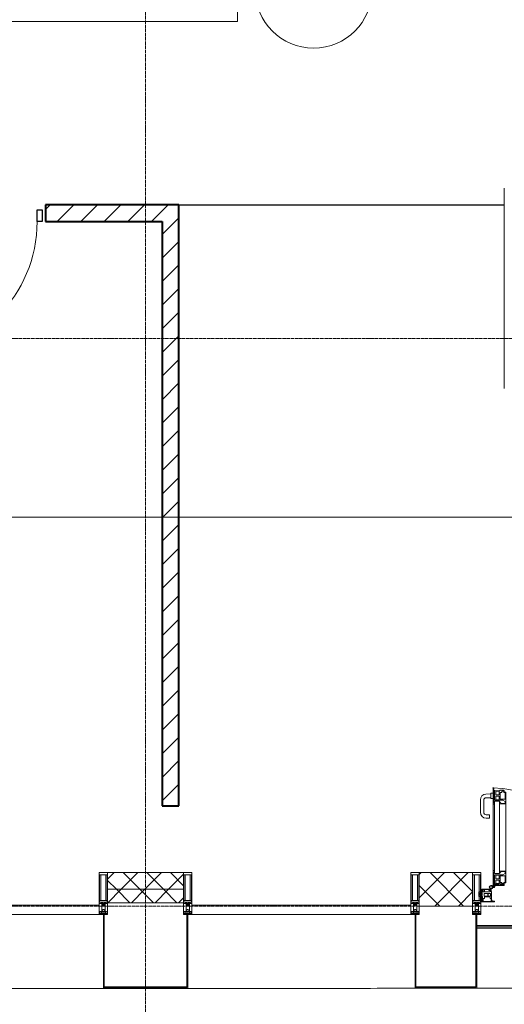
# Model space of a CAD drawing. Header units: millimetres. Extents: x 5617 to 101473, y 7718 to 212653.
# Tile 52 of 66: x 53076 to 55980, y 14811 to 20710. Entities that reach past the tile are written whole.
import ezdxf

# ---------------------------------------------------------------- set-up
doc = ezdxf.new("R2010")
doc.units = ezdxf.units.MM
doc.linetypes.add('ADSK_Линия сетки', pattern=[25, 20, -2.5, 0, -2.5])
doc.linetypes.add('Линия сетки', pattern=[25, 20, -2.5, 0, -2.5])
for name, color, linetype, lineweight in [('Двери', 7, 'Continuous', 18), ('Импосты витража', 7, 'Continuous', 18), ('Колонны', 7, 'Continuous', 18), ('Марки помещений', 7, 'Continuous', 20), ('Ограждение', 7, 'Continuous', 18), ('Оси', 7, 'Continuous', 9), ('Панели витража', 7, 'Continuous', 18), ('Перекрытия', 7, 'Continuous', 18), ('Поручни', 7, 'Continuous', 18), ('Стены', 7, 'Continuous', 18), ('Стены разрез', 7, 'Continuous', 40), ('Стены штриховка', 7, 'Continuous', 40), ('Форма', 7, 'Continuous', 18), ('Элементы узлов', 7, 'Continuous', 18)]:
    doc.layers.add(name, color=color, linetype=linetype, lineweight=lineweight)
pattern_1 = [(45, (0, 0), (-70.71068, 70.71068), [])]
pattern_2 = [(45, (0, 0), (-70.71068, 70.71068), []), (135, (0, 0), (-70.71068, -70.71068), [])]

# ---------------------------------------------------------------- blocks, each defined once
blk = doc.blocks.new('A_DOR_Door - Вн_3_Одинарная_900x2100-2977806-МКСС_К4_L19_64_800_')
at = {"layer": 'Двери', "color": 253, "lineweight": 30, "true_color": 0xaaaaaa}
for p, q in [((-430, 20), (-400, 20)), ((-430, -50), (-430, 20)), ((-400, 20), (-400, -50)), ((400, -50), (400, 20)), ((400, 20), (430, 20)), ((430, 20), (430, -50)), ((-400, -50), (-430, -50)), ((-400, -50), (-400, -850)), ((-360, -50), (-400, -50)), ((-400, -50), (-400, -850)), ((-360, -850), (-360, -50)), ((430, -50), (400, -50)), ((-400, -850), (-360, -850))]:
    blk.add_line(p, q, dxfattribs=at)
at = {"layer": 'Двери', "color": 254, "lineweight": 9, "true_color": 0xd4d4d4}
blk.add_arc((-400, -50), 800, 270, 0, dxfattribs=at)
blk = doc.blocks.new('135_SLK_K4_AR_rvt-1-МКСС_К4_L19_64_800_')
at = {"layer": 'Стены разрез', "lineweight": 9, "true_color": 0xaaaaaa}
h = blk.add_hatch(dxfattribs=at)
h.set_pattern_fill('FP_3', color=253, style=0, pattern_type=2)
h.set_pattern_definition(pattern_1)
h.paths.add_polyline_path([(129650, 19500), (129750, 19500), (129750, 19600), (128950, 19600), (128950, 19500)])
h.paths.add_polyline_path([(128050, 19500), (128050, 19600), (127950, 19600), (127950, 19500)])
h = blk.add_hatch(dxfattribs=at)
h.set_pattern_fill('FP_3', color=253, style=0, pattern_type=2)
h.set_pattern_definition(pattern_1)
h.paths.add_polyline_path([(129750, 16000), (129750, 19500), (129650, 19500), (129650, 16000)])
at = {"layer": 'Перекрытия', "color": 253, "true_color": 0xaaaaaa}
for p, q in [((130100, 22200), (130100, 20700)), ((130100, 20700), (127950, 20700)), ((131699.6, 18500), (131699.6, 19700))]:
    blk.add_line(p, q, dxfattribs=at)
at = {"layer": 'Стены', "color": 253, "true_color": 0xaaaaaa}
for p, q in [((129750, 19600.4), (131700, 19600.4)), ((131700, 19599.6), (129750, 19599.6))]:
    blk.add_line(p, q, dxfattribs=at)
at = {"layer": 'Стены разрез', "color": 253, "true_color": 0xaaaaaa}
for p, q in [((129750, 19600), (128950, 19600)), ((128950, 19600), (128950, 19500)), ((129750, 19500), (129750, 19600)), ((128950, 19500), (129650, 19500)), ((129650, 19500), (129650, 16000)), ((129750, 16000), (129750, 19500)), ((129650, 16000), (129750, 16000))]:
    blk.add_line(p, q, dxfattribs=at)
at = {"layer": 'Двери', "color": 253, "lineweight": 18, "true_color": 0xaaaaaa}
blk.add_blockref('A_DOR_Door - Вн_3_Одинарная_900x2100-2977806-МКСС_К4_L19_64_800_', (128500, 19550), dxfattribs=at)
blk = doc.blocks.new('A_PAN_ALU_Door_Double - EXT_1_Double_EQ-7507534-МКСС_К4_L19_64_800_')
at = {"layer": 'Двери', "lineweight": 5}
for p, q in [((-597.6, 721.7), (-626.4, 720.7)), ((-597.6, 723.5), (-597.6, 696)), ((-583.6, 726), (-595.1, 726)), ((583.6, 726), (595.1, 726)), ((597.6, 723.5), (597.6, 696)), ((597.6, 721.7), (626.4, 720.7)), ((-660.1, 685.7), (-660.1, 611.5)), ((-640.1, 611.5), (-640.1, 683.8)), ((-624.5, 698.8), (-597.6, 697.7)), ((-595.1, 693.5), (-583.6, 693.5)), ((595.1, 693.5), (583.6, 693.5)), ((624.5, 698.8), (597.6, 697.7)), ((640.1, 611.5), (640.1, 683.8)), ((660.1, 685.7), (660.1, 611.5)), ((-605.1, 596.5), (-625.1, 596.5)), ((-605.1, 576.5), (-605.1, 596.5)), ((605.1, 576.5), (605.1, 596.5)), ((605.1, 596.5), (625.1, 596.5)), ((-625.1, 576.5), (-605.1, 576.5)), ((625.1, 576.5), (605.1, 576.5))]:
    blk.add_line(p, q, dxfattribs=at)
at = {"layer": 'Двери', "color": 253, "lineweight": 5, "true_color": 0xaaaaaa}
for p, q in [((-583.7, 659.3), (-583.7, 758.9)), ((-583.7, 758.9), (-578.6, 758.9)), ((-583.7, 659.3), (-583.7, 758.9)), ((-583.7, 758.9), (-578.6, 758.9)), ((-581.6, 750.3), (-581.6, 742.3)), ((-579.8, 750.3), (-581.6, 750.3)), ((-581.6, 750.3), (-581.6, 742.3)), ((-579.8, 750.3), (-581.6, 750.3)), ((-581.6, 742.3), (-572.9, 742.3)), ((-581.6, 742.3), (-572.9, 742.3)), ((-581.6, 740.6), (-581.6, 688.2)), ((-574.6, 740.6), (-581.6, 740.6)), ((-581.6, 740.6), (-581.6, 688.2)), ((-574.6, 740.6), (-581.6, 740.6)), ((-579.8, 748.9), (-579.8, 750.3)), ((-579.8, 748.9), (-579.8, 750.3)), ((-578.6, 748.9), (-579.8, 748.9)), ((-578.6, 748.9), (-579.8, 748.9)), ((-578.6, 758.9), (-578.6, 748.9)), ((-578.6, 758.9), (-578.6, 748.9)), ((-574.6, 688.2), (-574.6, 740.6)), ((-574.6, 688.2), (-574.6, 740.6)), ((-572.9, 742.3), (-572.9, 739.3)), ((-572.9, 742.3), (-572.9, 739.3)), ((-572.9, 739.3), (-543.6, 739.3)), ((-572.9, 739.3), (-543.6, 739.3)), ((-566.1, 737.5), (-567.6, 734.8)), ((-566.1, 737.5), (-567.6, 734.8)), ((-567.6, 734.8), (-567.6, 715.8)), ((-567.6, 734.8), (-567.6, 715.8)), ((-567.6, 715.8), (-547.7, 715.8)), ((-567.6, 715.8), (-547.7, 715.8)), ((-567.6, 708), (-567.6, 688.9)), ((-547.7, 708), (-567.6, 708)), ((-567.6, 708), (-567.6, 688.9)), ((-547.7, 708), (-567.6, 708)), ((-547.7, 737.5), (-566.1, 737.5)), ((-547.7, 737.5), (-566.1, 737.5)), ((-547.7, 715.8), (-547.7, 737.5)), ((-547.7, 715.8), (-547.7, 737.5)), ((-547.7, 686.3), (-547.7, 708)), ((-547.7, 686.3), (-547.7, 708)), ((-543.6, 744.8), (-518.6, 744.8)), ((-543.6, 739.3), (-543.6, 744.8)), ((-543.6, 744.8), (-518.6, 744.8)), ((-543.6, 739.3), (-543.6, 744.8)), ((-541.3, 730.5), (-541.3, 691)), ((-531.2, 730.5), (-541.3, 730.5)), ((-541.3, 730.5), (-541.3, 691)), ((-531.2, 730.5), (-541.3, 730.5)), ((-531.2, 737.1), (-531.2, 730.5)), ((-518.8, 737.1), (-531.2, 737.1)), ((-531.2, 737.1), (-531.2, 730.5)), ((-518.8, 737.1), (-531.2, 737.1)), ((-518.8, 730.6), (-518.8, 737.1)), ((-518.8, 730.6), (-518.8, 737.1)), ((-510.6, 730.6), (-518.8, 730.6)), ((-510.6, 730.6), (-518.8, 730.6)), ((-518.6, 744.8), (-518.6, 741.8)), ((-518.6, 744.8), (-518.6, 741.8)), ((-518.6, 741.8), (-517.1, 741.8)), ((-518.6, 741.8), (-517.1, 741.8)), ((-517.1, 741.8), (-517.1, 732.3)), ((-517.1, 741.8), (-517.1, 732.3)), ((-517.1, 732.3), (-508.2, 732.3)), ((-517.1, 732.3), (-508.2, 732.3)), ((-510.6, 691), (-510.6, 730.6)), ((-510.6, 691), (-510.6, 730.6)), ((-508.2, 732.3), (-508.2, 662.3)), ((-508.2, 732.3), (-508.2, 662.3)), ((517.1, 732.3), (508.2, 732.3)), ((508.2, 732.3), (508.2, 662.3)), ((517.1, 732.3), (508.2, 732.3)), ((508.2, 732.3), (508.2, 662.3)), ((510.6, 691), (510.6, 730.6)), ((510.6, 730.6), (518.8, 730.6)), ((510.6, 691), (510.6, 730.6)), ((510.6, 730.6), (518.8, 730.6)), ((518.6, 741.8), (517.1, 741.8)), ((517.1, 741.8), (517.1, 732.3)), ((518.6, 741.8), (517.1, 741.8)), ((517.1, 741.8), (517.1, 732.3)), ((543.6, 744.8), (518.6, 744.8)), ((518.6, 744.8), (518.6, 741.8)), ((543.6, 744.8), (518.6, 744.8)), ((518.6, 744.8), (518.6, 741.8)), ((518.8, 730.6), (518.8, 737.1)), ((518.8, 737.1), (531.2, 737.1)), ((518.8, 730.6), (518.8, 737.1)), ((518.8, 737.1), (531.2, 737.1)), ((531.2, 737.1), (531.2, 730.5)), ((531.2, 737.1), (531.2, 730.5)), ((531.2, 730.5), (541.3, 730.5)), ((531.2, 730.5), (541.3, 730.5)), ((541.3, 730.5), (541.3, 691)), ((541.3, 730.5), (541.3, 691)), ((543.6, 739.3), (543.6, 744.8)), ((543.6, 739.3), (543.6, 744.8)), ((572.9, 739.3), (543.6, 739.3)), ((572.9, 739.3), (543.6, 739.3)), ((547.7, 715.8), (547.7, 737.5)), ((547.7, 737.5), (566.1, 737.5)), ((547.7, 715.8), (547.7, 737.5)), ((547.7, 737.5), (566.1, 737.5)), ((567.6, 715.8), (547.7, 715.8)), ((567.6, 715.8), (547.7, 715.8)), ((547.7, 708), (567.6, 708)), ((547.7, 686.3), (547.7, 708)), ((547.7, 708), (567.6, 708)), ((547.7, 686.3), (547.7, 708)), ((566.1, 737.5), (567.6, 734.8)), ((566.1, 737.5), (567.6, 734.8)), ((567.6, 734.8), (567.6, 715.8)), ((567.6, 734.8), (567.6, 715.8)), ((567.6, 708), (567.6, 688.9)), ((567.6, 708), (567.6, 688.9)), ((581.6, 742.3), (572.9, 742.3)), ((572.9, 742.3), (572.9, 739.3)), ((581.6, 742.3), (572.9, 742.3)), ((572.9, 742.3), (572.9, 739.3)), ((574.6, 688.2), (574.6, 740.6)), ((574.6, 740.6), (581.6, 740.6)), ((574.6, 688.2), (574.6, 740.6)), ((574.6, 740.6), (581.6, 740.6)), ((583.7, 758.9), (578.6, 758.9)), ((578.6, 758.9), (578.6, 748.9)), ((583.7, 758.9), (578.6, 758.9)), ((578.6, 758.9), (578.6, 748.9)), ((578.6, 748.9), (579.8, 748.9)), ((578.6, 748.9), (579.8, 748.9)), ((579.8, 748.9), (579.8, 750.3)), ((579.8, 750.3), (581.6, 750.3)), ((579.8, 748.9), (579.8, 750.3)), ((579.8, 750.3), (581.6, 750.3)), ((581.6, 750.3), (581.6, 742.3)), ((581.6, 750.3), (581.6, 742.3)), ((581.6, 740.6), (581.6, 688.2)), ((581.6, 740.6), (581.6, 688.2)), ((583.7, 659.3), (583.7, 758.9)), ((583.7, 659.3), (583.7, 758.9)), ((-583.7, 244.2), (-583.7, 677.3)), ((-574.6, 659.3), (-583.7, 659.3)), ((-574.6, 659.3), (-583.7, 659.3)), ((-581.6, 688.2), (-574.6, 688.2)), ((-581.6, 688.2), (-574.6, 688.2)), ((-581.6, 686.5), (-581.6, 668.4)), ((-575.4, 686.5), (-581.6, 686.5)), ((-581.6, 686.5), (-581.6, 668.4)), ((-575.4, 686.5), (-581.6, 686.5)), ((-581.6, 668.4), (-574.6, 668.4)), ((-581.6, 668.4), (-574.6, 668.4)), ((-575.4, 684.5), (-575.4, 686.5)), ((-575.4, 684.5), (-575.4, 686.5)), ((-526.4, 684.5), (-575.4, 684.5)), ((-526.4, 684.5), (-575.4, 684.5)), ((-574.6, 677.3), (-546, 677.3)), ((-574.6, 244.2), (-574.6, 677.3)), ((-574.6, 668.4), (-574.6, 659.3)), ((-574.6, 668.4), (-574.6, 659.3)), ((-567.6, 688.9), (-566.1, 686.3)), ((-567.6, 688.9), (-566.1, 686.3)), ((-566.1, 686.3), (-547.7, 686.3)), ((-566.1, 686.3), (-547.7, 686.3)), ((-546, 677.3), (-546, 244.2)), ((-546, 672), (-539.3, 672)), ((-546, 662.3), (-546, 672)), ((-546, 672), (-539.3, 672)), ((-546, 662.3), (-546, 672)), ((-508.2, 662.3), (-546, 662.3)), ((-508.2, 662.3), (-546, 662.3)), ((-541.3, 691), (-510.6, 691)), ((-541.3, 691), (-510.6, 691)), ((-539.3, 672), (-537.1, 665.9)), ((-539.3, 672), (-537.1, 665.9)), ((-537.1, 665.9), (-537.1, 663.8)), ((-537.1, 665.9), (-537.1, 663.8)), ((-537.1, 663.8), (-510.6, 663.8)), ((-537.1, 663.8), (-510.6, 663.8)), ((-510.6, 676.8), (-526.4, 684.5)), ((-510.6, 676.8), (-526.4, 684.5)), ((-510.6, 663.8), (-510.6, 676.8)), ((-510.6, 663.8), (-510.6, 676.8)), ((-508.2, 662.3), (-508.2, 259.2)), ((508.2, 662.3), (546, 662.3)), ((508.2, 662.3), (546, 662.3)), ((508.2, 662.3), (508.2, 259.2)), ((541.3, 691), (510.6, 691)), ((541.3, 691), (510.6, 691)), ((510.6, 676.8), (526.4, 684.5)), ((510.6, 676.8), (526.4, 684.5)), ((510.6, 663.8), (510.6, 676.8)), ((510.6, 663.8), (510.6, 676.8)), ((537.1, 663.8), (510.6, 663.8)), ((537.1, 663.8), (510.6, 663.8)), ((526.4, 684.5), (575.4, 684.5)), ((526.4, 684.5), (575.4, 684.5)), ((539.3, 672), (537.1, 665.9)), ((539.3, 672), (537.1, 665.9)), ((537.1, 665.9), (537.1, 663.8)), ((537.1, 665.9), (537.1, 663.8)), ((546, 672), (539.3, 672)), ((546, 672), (539.3, 672)), ((546, 677.3), (546, 244.2)), ((574.6, 677.3), (546, 677.3)), ((546, 662.3), (546, 672)), ((546, 662.3), (546, 672)), ((566.1, 686.3), (547.7, 686.3)), ((566.1, 686.3), (547.7, 686.3)), ((567.6, 688.9), (566.1, 686.3)), ((567.6, 688.9), (566.1, 686.3)), ((581.6, 688.2), (574.6, 688.2)), ((581.6, 688.2), (574.6, 688.2)), ((574.6, 244.2), (574.6, 677.3)), ((581.6, 668.4), (574.6, 668.4)), ((574.6, 668.4), (574.6, 659.3)), ((581.6, 668.4), (574.6, 668.4)), ((574.6, 668.4), (574.6, 659.3)), ((574.6, 659.3), (583.7, 659.3)), ((574.6, 659.3), (583.7, 659.3)), ((575.4, 684.5), (575.4, 686.5)), ((575.4, 686.5), (581.6, 686.5)), ((575.4, 684.5), (575.4, 686.5)), ((575.4, 686.5), (581.6, 686.5)), ((581.6, 686.5), (581.6, 668.4)), ((581.6, 686.5), (581.6, 668.4)), ((583.7, 244.2), (583.7, 677.3)), ((-583.7, 262.2), (-574.6, 262.2)), ((-583.7, 164.2), (-583.7, 262.2)), ((-581.6, 253.1), (-581.6, 235.1)), ((-574.6, 253.1), (-581.6, 253.1)), ((-575.4, 237), (-526.4, 237)), ((-575.4, 235.1), (-575.4, 237)), ((-574.6, 262.2), (-574.6, 253.1)), ((-574.6, 244.2), (-546, 244.2)), ((-546, 259.2), (-508.2, 259.2)), ((-546, 249.6), (-546, 259.2)), ((-539.3, 249.6), (-546, 249.6)), ((-537.1, 255.7), (-539.3, 249.6)), ((-537.1, 257.7), (-537.1, 255.7)), ((-510.6, 257.7), (-537.1, 257.7)), ((-526.4, 237), (-510.6, 244.7)), ((-510.6, 244.7), (-510.6, 257.7)), ((-508.2, 259.2), (-508.2, 189.3)), ((546, 259.2), (508.2, 259.2)), ((508.2, 259.2), (508.2, 189.3)), ((510.6, 244.7), (510.6, 257.7)), ((510.6, 257.7), (537.1, 257.7)), ((526.4, 237), (510.6, 244.7)), ((575.4, 237), (526.4, 237)), ((537.1, 257.7), (537.1, 255.7)), ((537.1, 255.7), (539.3, 249.6)), ((539.3, 249.6), (546, 249.6)), ((546, 249.6), (546, 259.2)), ((574.6, 244.2), (546, 244.2)), ((583.7, 262.2), (574.6, 262.2)), ((574.6, 262.2), (574.6, 253.1)), ((574.6, 253.1), (581.6, 253.1)), ((575.4, 235.1), (575.4, 237)), ((581.6, 253.1), (581.6, 235.1)), ((583.7, 164.2), (583.7, 262.2)), ((-581.6, 235.1), (-575.4, 235.1)), ((-581.6, 233.4), (-581.6, 180.9)), ((-574.6, 233.4), (-581.6, 233.4)), ((-581.6, 180.9), (-574.6, 180.9)), ((-581.6, 179.2), (-581.6, 164.2)), ((-572.9, 179.2), (-581.6, 179.2)), ((-575.5, 177.5), (-551.3, 177.5)), ((-574.6, 180.9), (-574.6, 233.4)), ((-572.9, 182.2), (-572.9, 179.2)), ((-551.3, 182.2), (-572.9, 182.2)), ((-566.1, 235.3), (-567.6, 232.6)), ((-567.6, 232.6), (-567.6, 213.6)), ((-567.6, 213.6), (-547.7, 213.6)), ((-567.6, 205.7), (-567.6, 186.7)), ((-547.7, 205.7), (-567.6, 205.7)), ((-567.6, 186.7), (-566.1, 184)), ((-547.7, 235.3), (-566.1, 235.3)), ((-566.1, 184), (-547.7, 184)), ((-551.3, 177.5), (-551.3, 182.2)), ((-547.7, 213.6), (-547.7, 235.3)), ((-547.7, 184), (-547.7, 205.7)), ((-543.6, 182.2), (-543.6, 176.7)), ((-518.6, 182.2), (-543.6, 182.2)), ((-541.3, 230.6), (-541.3, 191)), ((-510.6, 230.6), (-541.3, 230.6)), ((-541.3, 191), (-531.2, 191)), ((-531.2, 191), (-531.2, 184.4)), ((-531.2, 184.4), (-518.8, 184.4)), ((-518.8, 191), (-510.6, 191)), ((-518.8, 184.4), (-518.8, 191)), ((-518.6, 176.7), (-518.6, 182.2)), ((-517.1, 189.3), (-517.1, 173.3)), ((-508.2, 189.3), (-517.1, 189.3)), ((-510.6, 191), (-510.6, 230.6)), ((508.2, 189.3), (517.1, 189.3)), ((510.6, 230.6), (541.3, 230.6)), ((510.6, 191), (510.6, 230.6)), ((518.8, 191), (510.6, 191)), ((517.1, 189.3), (517.1, 173.3)), ((518.6, 182.2), (543.6, 182.2)), ((518.6, 176.7), (518.6, 182.2)), ((518.8, 184.4), (518.8, 191)), ((531.2, 184.4), (518.8, 184.4)), ((541.3, 191), (531.2, 191)), ((531.2, 191), (531.2, 184.4)), ((541.3, 230.6), (541.3, 191)), ((543.6, 182.2), (543.6, 176.7)), ((547.7, 213.6), (547.7, 235.3)), ((547.7, 235.3), (566.1, 235.3)), ((567.6, 213.6), (547.7, 213.6)), ((547.7, 205.7), (567.6, 205.7)), ((547.7, 184), (547.7, 205.7)), ((566.1, 184), (547.7, 184)), ((551.3, 177.5), (551.3, 182.2)), ((551.3, 182.2), (572.9, 182.2)), ((575.5, 177.5), (551.3, 177.5)), ((566.1, 235.3), (567.6, 232.6)), ((567.6, 186.7), (566.1, 184)), ((567.6, 232.6), (567.6, 213.6)), ((567.6, 205.7), (567.6, 186.7)), ((572.9, 182.2), (572.9, 179.2)), ((572.9, 179.2), (581.6, 179.2)), ((574.6, 233.4), (581.6, 233.4)), ((574.6, 180.9), (574.6, 233.4)), ((581.6, 180.9), (574.6, 180.9)), ((581.6, 235.1), (575.4, 235.1)), ((581.6, 233.4), (581.6, 180.9)), ((581.6, 179.2), (581.6, 164.2)), ((-575.1, 160.7), (-585.4, 160.7)), ((-581.6, 164.2), (-578.6, 164.2)), ((-578.6, 164.2), (-578.6, 174.5)), ((-575.1, 165.6), (-575.1, 160.7)), ((-572.4, 165.6), (-575.1, 165.6)), ((-572.4, 173.3), (-572.4, 165.6)), ((-517.1, 173.3), (-572.4, 173.3)), ((-543.6, 176.7), (-518.6, 176.7)), ((517.1, 173.3), (572.4, 173.3)), ((543.6, 176.7), (518.6, 176.7)), ((572.4, 173.3), (572.4, 165.6)), ((572.4, 165.6), (575.1, 165.6)), ((575.1, 165.6), (575.1, 160.7)), ((575.1, 160.7), (585.4, 160.7)), ((578.6, 164.2), (578.6, 174.5)), ((581.6, 164.2), (578.6, 164.2))]:
    blk.add_line(p, q, dxfattribs=at)
at = {"layer": 'Двери', "lineweight": 5}
for centre, radius, start, end in [((-625.1, 685.7), 35, 92.19449, 180), ((-595.1, 723.5), 2.5, 90, 180.00001), ((595.1, 723.5), 2.5, 359.99999, 90), ((625.1, 685.7), 35, 360, 87.80551), ((-625.1, 683.8), 15, 87.80556, 180), ((-595.1, 696), 2.5, 180.00001, 270), ((595.1, 696), 2.5, 270, 359.99999), ((625.1, 683.8), 15, 0, 92.19444), ((-625.1, 611.5), 35, 180, 270), ((-625.1, 611.5), 15, 180, 270), ((625.1, 611.5), 35, 270, 360), ((625.1, 611.5), 15, 270, 360)]:
    blk.add_arc(centre, radius, start, end, dxfattribs=at)
at = {"layer": 'Двери', "color": 254, "lineweight": 5, "true_color": 0xd4d4d4}
for centre, start, end in [((-596.2, 162.6), 359.29602, 89.06133), ((596.2, 162.6), 90.93867, 180.70398)]:
    blk.add_arc(centre, 596.2, start, end, dxfattribs=at)
at = {"layer": 'Двери', "color": 253, "lineweight": 5, "true_color": 0xaaaaaa}
for centre, radius, start, end in [((-575.5, 174.5), 3, 90, 180), ((575.5, 174.5), 3, 360, 90), ((-596.2, 162.7), 11, 16.04697, 350.02838), ((-596.2, 162.6), 8, 90, 270), ((-596.2, 162.6), 8, 270, 90), ((-583.7, 166.3), 2.03, 196.07211, 270), ((583.7, 166.3), 2.03, 270, 343.92789), ((596.2, 162.7), 11, 189.97162, 163.95303), ((596.2, 162.6), 8, 90, 270), ((596.2, 162.6), 8, 270, 90)]:
    blk.add_arc(centre, radius, start, end, dxfattribs=at)
at = {"layer": 'Панели витража', "color": 253, "lineweight": 5, "true_color": 0xaaaaaa}
for p, q in [((-645.9, 135.1), (-669.2, 135.1)), ((-669.2, 135.1), (-669.2, 106.6)), ((-664.2, 113.4), (-664.2, 128.4)), ((-664.2, 128.4), (-649.2, 128.4)), ((-600.3, 150), (-651.2, 150)), ((-651.2, 150), (-651.2, 148.5)), ((-651.2, 148.5), (-645.9, 148.5)), ((-651.2, 148.5), (-651.2, 135.1)), ((-651.2, 128.4), (-651.2, 113.4)), ((-649.2, 128.4), (-649.2, 113.4)), ((-645.9, 148.5), (-645.9, 135.1)), ((-644.3, 134.5), (-644.3, 148.2)), ((-644.3, 148.2), (-637.3, 148.2)), ((-637.3, 134.5), (-644.3, 134.5)), ((-637.8, 108.8), (-637.8, 125)), ((-637.8, 125), (-615.2, 125)), ((-637.3, 148.2), (-637.3, 134.5)), ((-635.9, 134.2), (-635.9, 148.4)), ((-635.9, 148.4), (-608.9, 148.4)), ((-601.9, 134.2), (-635.9, 134.2)), ((-615.2, 125), (-615.2, 108.8)), ((-613, 108.8), (-613, 125)), ((-613, 125), (-598.7, 125)), ((-608.9, 148.4), (-608.9, 142.8)), ((-608.9, 142.8), (-601.9, 142.8)), ((-607.5, 148.7), (-601.5, 148.7)), ((-607.5, 144.4), (-607.5, 148.7)), ((-601.5, 144.4), (-607.5, 144.4)), ((-601.9, 142.8), (-601.9, 134.2)), ((-601.5, 148.7), (-601.5, 144.4)), ((-600.3, 136.5), (-600.3, 150)), ((-596.2, 150), (-600.3, 150)), ((-593.3, 136.5), (-600.3, 136.5)), ((-598.7, 125), (-598.7, 108.8)), ((-596.2, 136.5), (-596.2, 150)), ((-593.3, 84.8), (-593.3, 136.5)), ((600.3, 136.5), (593.3, 136.5)), ((593.3, 136.5), (593.3, 84.8)), ((596.2, 150), (596.2, 136.5)), ((600.3, 150), (596.2, 150)), ((598.7, 125), (613, 125)), ((598.7, 108.8), (598.7, 125)), ((651.2, 150), (600.3, 150)), ((600.3, 150), (600.3, 136.5)), ((601.5, 144.4), (601.5, 148.7)), ((601.5, 148.7), (607.5, 148.7)), ((607.5, 144.4), (601.5, 144.4)), ((601.9, 134.2), (601.9, 142.8)), ((601.9, 142.8), (608.9, 142.8)), ((635.9, 134.2), (601.9, 134.2)), ((607.5, 148.7), (607.5, 144.4)), ((608.9, 142.8), (608.9, 148.4)), ((608.9, 148.4), (635.9, 148.4)), ((613, 125), (613, 108.8)), ((615.2, 125), (637.8, 125)), ((615.2, 108.8), (615.2, 125)), ((635.9, 148.4), (635.9, 134.2)), ((637.3, 148.2), (644.3, 148.2)), ((637.3, 134.5), (637.3, 148.2)), ((644.3, 134.5), (637.3, 134.5)), ((637.8, 125), (637.8, 108.8)), ((644.3, 148.2), (644.3, 134.5)), ((645.9, 135.1), (645.9, 148.5)), ((645.9, 148.5), (651.2, 148.5)), ((669.2, 135.1), (645.9, 135.1)), ((649.2, 128.4), (664.2, 128.4)), ((649.2, 113.4), (649.2, 128.4)), ((651.2, 148.5), (651.2, 150)), ((651.2, 135.1), (651.2, 148.5)), ((651.2, 113.4), (651.2, 128.4)), ((664.2, 128.4), (664.2, 113.4)), ((669.2, 106.6), (669.2, 135.1)), ((-669.2, 106.6), (-660.2, 106.6)), ((-649.2, 113.4), (-664.2, 113.4)), ((-660.2, 106.6), (-660.2, 110.1)), ((-660.2, 110.1), (-653.3, 110.1)), ((-652.8, 79.5), (-654.3, 79.5)), ((-654.3, 79.5), (-654.3, 74.5)), ((-654.3, 74.5), (-575.3, 74.5)), ((-653.3, 110.1), (-653.3, 106.6)), ((-653.3, 106.6), (-646.3, 106.6)), ((-652.8, 76.7), (-652.8, 79.5)), ((-646.3, 76.7), (-652.8, 76.7)), ((-651.2, 106.6), (-651.2, 76.7)), ((-646.3, 106.6), (-646.3, 76.7)), ((-642.4, 76.3), (-642.4, 95.5)), ((-642.4, 95.5), (-635.3, 95.5)), ((-592, 76.3), (-642.4, 76.3)), ((-615.2, 108.8), (-637.8, 108.8)), ((-635.3, 95.5), (-635.3, 105)), ((-635.3, 105), (-602.1, 105)), ((-598.7, 108.8), (-613, 108.8)), ((-602.1, 105), (-602.1, 95.5)), ((-602.1, 95.5), (-595.8, 95.5)), ((-596.2, 76.2), (-596.2, 95.5)), ((-595.8, 95.5), (-595.8, 89)), ((-595.8, 89), (-595, 88.2)), ((-595, 88.2), (-595, 83.1)), ((-595, 83.1), (-592, 83.1)), ((-590.3, 84.8), (-593.3, 84.8)), ((-592, 83.1), (-592, 76.3)), ((-590.3, 76.5), (-590.3, 84.8)), ((-583.9, 76.5), (-590.3, 76.5)), ((-575.3, 79.5), (-583.9, 79.5)), ((-583.9, 79.5), (-583.9, 76.5)), ((-575.3, 74.5), (-575.3, 79.5)), ((583.9, 79.5), (575.3, 79.5)), ((575.3, 79.5), (575.3, 74.5)), ((575.3, 74.5), (654.3, 74.5)), ((583.9, 76.5), (583.9, 79.5)), ((590.3, 76.5), (583.9, 76.5)), ((593.3, 84.8), (590.3, 84.8)), ((590.3, 84.8), (590.3, 76.5)), ((592, 76.3), (592, 83.1)), ((592, 83.1), (595, 83.1)), ((642.4, 76.3), (592, 76.3)), ((595, 88.2), (595.8, 89)), ((595, 83.1), (595, 88.2)), ((595.8, 89), (595.8, 95.5)), ((595.8, 95.5), (602.1, 95.5)), ((596.2, 95.5), (596.2, 76.2)), ((613, 108.8), (598.7, 108.8)), ((602.1, 95.5), (602.1, 105)), ((602.1, 105), (635.3, 105)), ((637.8, 108.8), (615.2, 108.8)), ((635.3, 105), (635.3, 95.5)), ((635.3, 95.5), (642.4, 95.5)), ((642.4, 95.5), (642.4, 76.3)), ((646.3, 76.7), (646.3, 106.6)), ((646.3, 106.6), (653.3, 106.6)), ((652.8, 76.7), (646.3, 76.7)), ((664.2, 113.4), (649.2, 113.4)), ((651.2, 76.7), (651.2, 106.6)), ((654.3, 79.5), (652.8, 79.5)), ((652.8, 79.5), (652.8, 76.7)), ((653.3, 106.6), (653.3, 110.1)), ((653.3, 110.1), (660.2, 110.1)), ((654.3, 74.5), (654.3, 79.5)), ((660.2, 110.1), (660.2, 106.6)), ((660.2, 106.6), (669.2, 106.6))]:
    blk.add_line(p, q, dxfattribs=at)
blk = doc.blocks.new('System Panel - A_PAN_Glass-7508020-МКСС_К4_L19_64_800_')
at = {"layer": 'Панели витража', "color": 253, "lineweight": 5, "true_color": 0xaaaaaa}
for p, q in [((656.25, 55), (-656.25, 55)), ((-656.25, 55), (-656.25, 0)), ((-656.25, 0), (656.25, 0)), ((656.25, 0), (656.25, 55))]:
    blk.add_line(p, q, dxfattribs=at)
blk = doc.blocks.new('Rectangular Mullion - 50Wx250H-2623690-МКСС_К4_L19_64_800_')
at = {"layer": 'Элементы узлов', "color": 253, "lineweight": 5, "true_color": 0xaaaaaa}
for p, q in [((-25, 65.2), (-25, 250)), ((-25, 250), (0, 250)), ((-23, 237.3), (0, 237.3)), ((-23, 237.3), (-23, 73.6)), ((-14.9, 84), (-14.9, 237.3)), ((25, 250), (0, 250)), ((23, 237.3), (0, 237.3)), ((14.9, 84), (14.9, 237.3)), ((23, 237.3), (23, 73.6)), ((25, 65.2), (25, 250)), ((-14, 65.2), (-25, 65.2)), ((0, 84), (-23, 84)), ((-0.5, 73.6), (-23, 73.6)), ((-14, 71.3), (-14, 65.2)), ((-10, 71.3), (-14, 71.3)), ((-10, 53), (-10, 71.3)), ((-7, 65.2), (-5.9, 67.3)), ((-7, 65.2), (-7, 54.7)), ((-4.1, 67.3), (-5.9, 67.3)), ((-4.1, 67.3), (-2.9, 65.1)), ((-2.9, 65.1), (-2.9, 54.6)), ((0, 84), (23, 84)), ((0.5, 73.6), (23, 73.6)), ((4.1, 67.3), (2.9, 65.1)), ((2.9, 65.1), (2.9, 54.6)), ((4.1, 67.3), (5.9, 67.3)), ((7, 65.2), (5.9, 67.3)), ((7, 65.2), (7, 54.7)), ((10, 71.3), (14, 71.3)), ((10, 53), (10, 71.3)), ((14, 71.3), (14, 65.2)), ((14, 65.2), (25, 65.2)), ((-23.8, 14.6), (-25, 14.2)), ((-25, 0), (-25, 14.2)), ((-22.3, 17), (-23.8, 17)), ((-23.8, 17), (-23.8, 14.6)), ((-22.5, 10.6), (-23.8, 14.6)), ((-22.5, 10.6), (-23.7, 9.9)), ((-23.7, 1.3), (-23.7, 9.9)), ((-23.7, 1.3), (-11.8, 1.3)), ((-23.2, 10.2), (-22.5, 8)), ((-22.5, 8), (-22.5, 4.5)), ((-21.3, 4.5), (-22.5, 4.5)), ((-22.3, 17), (-22.3, 16)), ((-22.3, 16), (-21.3, 16)), ((-19, 17.6), (-21.3, 16)), ((-21.3, 4.5), (-21.3, 6.5)), ((-21.3, 6.5), (-14.2, 6.5)), ((-18.4, 16.6), (-19, 17.6)), ((-7.4, 16.6), (-18.4, 16.6)), ((-14.2, 6.5), (-14.2, 4.5)), ((-13.2, 4.5), (-14.2, 4.5)), ((-13.2, 4.5), (-12.2, 7.2)), ((-12.7, 7.6), (-11.3, 11.4)), ((-12.7, 7.6), (-11.8, 6.9)), ((-12.2, 9), (-12.2, 14.8)), ((-12.2, 14.8), (0, 14.8)), ((-11.8, 1.3), (-11.8, 6.9)), ((-10.5, 11.2), (-11.3, 11.4)), ((-10.5, 1.5), (-10.5, 11.2)), ((-4.8, 1.5), (-10.5, 1.5)), ((-8.7, 53), (-10, 53)), ((-10, 53), (-10, 17)), ((-10, 17), (-7.5, 17)), ((-8.7, 53), (-7, 54.7)), ((-8.5, 23), (-1.5, 30)), ((-8.5, 18.5), (-8.5, 23)), ((-7.5, 18.5), (-8.5, 18.5)), ((-7.5, 17), (-7.5, 18.5)), ((-7.4, 18), (-7.4, 16.6)), ((-2.6, 18), (-7.4, 18)), ((0, 8), (-4.8, 8)), ((-4.8, 1.5), (-4.8, 8)), ((-1.3, 53), (-2.9, 54.6)), ((-2.6, 18), (-2.6, 16.8)), ((-2.6, 16.8), (0, 16.8)), ((-1.5, 30), (0, 30)), ((0, 53), (-1.3, 53)), ((0, 53), (1.3, 53)), ((1.5, 30), (0, 30)), ((2.6, 16.8), (0, 16.8)), ((0, 14.8), (0, 16.8)), ((0, 14.8), (0, 16.8)), ((12.2, 14.8), (0, 14.8)), ((0, 0), (0, 8)), ((0, 8), (4.8, 8)), ((0, 0), (0, 8)), ((1.3, 53), (2.9, 54.6)), ((8.5, 23), (1.5, 30)), ((2.6, 18), (2.6, 16.8)), ((2.6, 18), (7.4, 18)), ((4.8, 1.5), (4.8, 8)), ((4.8, 1.5), (10.5, 1.5)), ((8.7, 53), (7, 54.7)), ((7.4, 18), (7.4, 16.6)), ((7.4, 16.6), (18.4, 16.6)), ((7.5, 18.5), (8.5, 18.5)), ((7.5, 17), (7.5, 18.5)), ((10, 17), (7.5, 17)), ((8.5, 18.5), (8.5, 23)), ((8.7, 53), (10, 53)), ((10, 53), (10, 17)), ((10.5, 11.2), (11.3, 11.4)), ((10.5, 1.5), (10.5, 11.2)), ((12.7, 7.6), (11.3, 11.4)), ((12.7, 7.6), (11.8, 6.9)), ((11.8, 1.3), (11.8, 6.9)), ((23.7, 1.3), (11.8, 1.3)), ((12.2, 9), (12.2, 14.8)), ((13.2, 4.5), (12.2, 7.2)), ((13.2, 4.5), (14.2, 4.5)), ((21.3, 6.5), (14.2, 6.5)), ((14.2, 6.5), (14.2, 4.5)), ((18.4, 16.6), (19, 17.6)), ((19, 17.6), (21.3, 16)), ((22.3, 16), (21.3, 16)), ((21.3, 4.5), (21.3, 6.5)), ((21.3, 4.5), (22.5, 4.5)), ((22.3, 17), (22.3, 16)), ((22.3, 17), (23.8, 17)), ((22.5, 10.6), (23.8, 14.6)), ((22.5, 10.6), (23.7, 9.9)), ((23.2, 10.2), (22.5, 8)), ((22.5, 8), (22.5, 4.5)), ((23.7, 1.3), (23.7, 9.9)), ((23.8, 17), (23.8, 14.6)), ((23.8, 14.6), (25, 14.2)), ((25, 0), (25, 14.2)), ((-25, 0), (0, 0)), ((25, 0), (0, 0))]:
    blk.add_line(p, q, dxfattribs=at)
for centre, start, end in [((-0.5, 73.1), 360, 90), ((0.5, 73.1), 90, 180)]:
    blk.add_arc(centre, 0.5, start, end, dxfattribs=at)
blk = doc.blocks.new('Rectangular Mullion - R_StandardFrame_50Wx250H-V44-МКСС_К4_L19_64_800_')
at = {"layer": 'Импосты витража', "color": 253, "lineweight": 5, "true_color": 0xaaaaaa}
for p, q in [((-25, -250), (-25, 0)), ((-25, 0), (0, 0)), ((5, 0), (25, 0)), ((25, 0), (25, -250)), ((25, -250), (-25, -250))]:
    blk.add_line(p, q, dxfattribs=at)
blk = doc.blocks.new('Rectangular Mullion - R_StandardFrame_50Wx250H-7505731-МКСС_К4_L19_64_800_')
at = {"layer": 'Импосты витража', "color": 253, "lineweight": 5, "true_color": 0xaaaaaa}
for p, q in [((-25, -250), (-25, 0)), ((-25, 0), (-5, 0)), ((0, 0), (25, 0)), ((25, 0), (25, -250)), ((25, -250), (-25, -250))]:
    blk.add_line(p, q, dxfattribs=at)
blk = doc.blocks.new('Rectangular Mullion - 50Wx250H-V47-МКСС_К4_L19_64_800_')
at = {"layer": 'Элементы узлов', "color": 253, "lineweight": 5, "true_color": 0xaaaaaa}
for p, q in [((-25, 65.2), (-25, 250)), ((-25, 250), (0, 250)), ((-23, 237.3), (0, 237.3)), ((-23, 237.3), (-23, 73.6)), ((-14.9, 84), (-14.9, 237.3)), ((25, 250), (0, 250)), ((23, 237.3), (0, 237.3)), ((14.9, 135.1), (14.9, 237.3)), ((23, 237.3), (23, 135.1)), ((25, 135.1), (25, 250)), ((23, 128.4), (23, 113.4)), ((25, 113.4), (25, 128.4)), ((-14, 65.2), (-25, 65.2)), ((0, 84), (-23, 84)), ((-0.5, 73.6), (-23, 73.6)), ((-14, 71.3), (-14, 65.2)), ((-10, 71.3), (-14, 71.3)), ((-10, 53), (-10, 71.3)), ((-7, 65.2), (-5.9, 67.3)), ((-7, 65.2), (-7, 54.7)), ((-4.1, 67.3), (-5.9, 67.3)), ((-4.1, 67.3), (-2.9, 65.1)), ((-2.9, 65.1), (-2.9, 54.6)), ((0, 84), (23, 84)), ((0.5, 73.6), (23, 73.6)), ((4.1, 67.3), (2.9, 65.1)), ((2.9, 65.1), (2.9, 54.6)), ((4.1, 67.3), (5.9, 67.3)), ((7, 65.2), (5.9, 67.3)), ((7, 65.2), (7, 54.7)), ((10, 71.3), (14, 71.3)), ((10, 53), (10, 71.3)), ((14, 71.3), (14, 65.2)), ((14, 65.2), (25, 65.2)), ((14.9, 84), (14.9, 106.6)), ((23, 110.1), (23, 73.6)), ((25, 65.2), (25, 110.1)), ((-23.8, 14.6), (-25, 14.2)), ((-25, 0), (-25, 14.2)), ((-22.3, 17), (-23.8, 17)), ((-23.8, 17), (-23.8, 14.6)), ((-22.5, 10.6), (-23.8, 14.6)), ((-22.5, 10.6), (-23.7, 9.9)), ((-23.7, 1.3), (-23.7, 9.9)), ((-23.7, 1.3), (-11.8, 1.3)), ((-23.2, 10.2), (-22.5, 8)), ((-22.5, 8), (-22.5, 4.5)), ((-21.3, 4.5), (-22.5, 4.5)), ((-22.3, 17), (-22.3, 16)), ((-22.3, 16), (-21.3, 16)), ((-19, 17.6), (-21.3, 16)), ((-21.3, 4.5), (-21.3, 6.5)), ((-21.3, 6.5), (-14.2, 6.5)), ((-18.4, 16.6), (-19, 17.6)), ((-7.4, 16.6), (-18.4, 16.6)), ((-14.2, 6.5), (-14.2, 4.5)), ((-13.2, 4.5), (-14.2, 4.5)), ((-13.2, 4.5), (-12.2, 7.2)), ((-12.7, 7.6), (-11.3, 11.4)), ((-12.7, 7.6), (-11.8, 6.9)), ((-12.2, 9), (-12.2, 14.8)), ((-12.2, 14.8), (0, 14.8)), ((-11.8, 1.3), (-11.8, 6.9)), ((-10.5, 11.2), (-11.3, 11.4)), ((-10.5, 1.5), (-10.5, 11.2)), ((-4.8, 1.5), (-10.5, 1.5)), ((-8.7, 53), (-10, 53)), ((-10, 53), (-10, 17)), ((-10, 17), (-7.5, 17)), ((-8.7, 53), (-7, 54.7)), ((-8.5, 23), (-1.5, 30)), ((-8.5, 18.5), (-8.5, 23)), ((-7.5, 18.5), (-8.5, 18.5)), ((-7.5, 17), (-7.5, 18.5)), ((-7.4, 18), (-7.4, 16.6)), ((-2.6, 18), (-7.4, 18)), ((0, 8), (-4.8, 8)), ((-4.8, 1.5), (-4.8, 8)), ((-1.3, 53), (-2.9, 54.6)), ((-2.6, 18), (-2.6, 16.8)), ((-2.6, 16.8), (0, 16.8)), ((-1.5, 30), (0, 30)), ((0, 53), (-1.3, 53)), ((0, 53), (1.3, 53)), ((1.5, 30), (0, 30)), ((2.6, 16.8), (0, 16.8)), ((0, 14.8), (0, 16.8)), ((0, 14.8), (0, 16.8)), ((12.2, 14.8), (0, 14.8)), ((0, 0), (0, 8)), ((0, 8), (4.8, 8)), ((0, 0), (0, 8)), ((1.3, 53), (2.9, 54.6)), ((8.5, 23), (1.5, 30)), ((2.6, 18), (2.6, 16.8)), ((2.6, 18), (7.4, 18)), ((4.8, 1.5), (4.8, 8)), ((4.8, 1.5), (10.5, 1.5)), ((8.7, 53), (7, 54.7)), ((7.4, 18), (7.4, 16.6)), ((7.4, 16.6), (18.4, 16.6)), ((7.5, 18.5), (8.5, 18.5)), ((7.5, 17), (7.5, 18.5)), ((10, 17), (7.5, 17)), ((8.5, 18.5), (8.5, 23)), ((8.7, 53), (10, 53)), ((10, 53), (10, 17)), ((10.5, 11.2), (11.3, 11.4)), ((10.5, 1.5), (10.5, 11.2)), ((12.7, 7.6), (11.3, 11.4)), ((12.7, 7.6), (11.8, 6.9)), ((11.8, 1.3), (11.8, 6.9)), ((23.7, 1.3), (11.8, 1.3)), ((12.2, 9), (12.2, 14.8)), ((13.2, 4.5), (12.2, 7.2)), ((13.2, 4.5), (14.2, 4.5)), ((21.3, 6.5), (14.2, 6.5)), ((14.2, 6.5), (14.2, 4.5)), ((18.4, 16.6), (19, 17.6)), ((19, 17.6), (21.3, 16)), ((22.3, 16), (21.3, 16)), ((21.3, 4.5), (21.3, 6.5)), ((21.3, 4.5), (22.5, 4.5)), ((22.3, 17), (22.3, 16)), ((22.3, 17), (23.8, 17)), ((22.5, 10.6), (23.8, 14.6)), ((22.5, 10.6), (23.7, 9.9)), ((23.2, 10.2), (22.5, 8)), ((22.5, 8), (22.5, 4.5)), ((23.7, 1.3), (23.7, 9.9)), ((23.8, 17), (23.8, 14.6)), ((23.8, 14.6), (25, 14.2)), ((25, 0), (25, 14.2)), ((-25, 0), (0, 0)), ((25, 0), (0, 0))]:
    blk.add_line(p, q, dxfattribs=at)
for centre, start, end in [((-0.5, 73.1), 360, 90), ((0.5, 73.1), 90, 180)]:
    blk.add_arc(centre, 0.5, start, end, dxfattribs=at)
blk = doc.blocks.new('Rectangular Mullion - R_StandardFrame_50Wx250H-V48-МКСС_К4_L19_64_800_')
at = {"layer": 'Импосты витража', "color": 253, "lineweight": 5, "true_color": 0xaaaaaa}
for p, q in [((-25, -250), (-25, 0)), ((-25, 0), (-5, 0)), ((0, 0), (25, 0)), ((25, 0), (25, -110.1)), ((25, -113.4), (25, -128.4)), ((25, -135.1), (25, -250)), ((25, -250), (-25, -250))]:
    blk.add_line(p, q, dxfattribs=at)
blk = doc.blocks.new('Ограждение - Ограждение-6015055-МКСС_К4_L19_64_800_')
at = {"layer": 'Поручни', "color": 253, "lineweight": 5, "true_color": 0xaaaaaa}
for p, q in [((50147.5, -116.5), (48785, -116.5)), ((50147.5, -124.5), (48785, -124.5)), ((50147.5, -125.5), (48785, -125.5)), ((50147.5, -133.5), (48785, -133.5))]:
    blk.add_line(p, q, dxfattribs=at)
blk = doc.blocks.new('A_SLK_PAN_Type1 - Прямой тип панели-6537775-МКСС_К4_L19_64_800_')
at = {"layer": 'Колонны', "lineweight": 5}
for p, q in [((-252.5, 440), (252.5, 440)), ((-252.5, 0), (-252.5, 440)), ((-247.5, 435), (-247.5, 0)), ((247.5, 435), (-247.5, 435)), ((247.5, 0), (247.5, 435)), ((252.5, 440), (252.5, 0)), ((-247.5, 0), (-252.5, 0)), ((252.5, 0), (247.5, 0))]:
    blk.add_line(p, q, dxfattribs=at)
blk = doc.blocks.new('A_SLK_PAN_Type1 - Прямой тип панели-6537776-МКСС_К4_L19_64_800_')
at = {"layer": 'Колонны', "lineweight": 5}
for p, q in [((-185, 440), (185, 440)), ((-185, 0), (-185, 440)), ((-180, 435), (-180, 0)), ((180, 435), (-180, 435)), ((180, 0), (180, 435)), ((185, 440), (185, 0)), ((-180, 0), (-185, 0)), ((185, 0), (180, 0))]:
    blk.add_line(p, q, dxfattribs=at)
blk = doc.blocks.new('135_SLK_K4_AR_FCD_rvt-1-МКСС_К4_L19_64_800_')
at = {"layer": 'Стены разрез', "lineweight": 5, "true_color": 0xaaaaaa}
h = blk.add_hatch(dxfattribs=at)
h.set_pattern_fill('FP_4', color=253, style=0, pattern_type=2)
h.set_pattern_definition(pattern_2)
h.paths.add_polyline_path([(129777.5, 15500), (129777.5, 15600), (129322.5, 15600), (129322.5, 15500)])
h = blk.add_hatch(dxfattribs=at)
h.set_pattern_fill('FP_4', color=253, style=0, pattern_type=2)
h.set_pattern_definition(pattern_2)
h.paths.add_polyline_path([(131510, 15400), (131510, 15600), (131190, 15600), (131190, 15400), (131304.5, 15400)])
h = blk.add_hatch(dxfattribs=at)
h.set_pattern_fill('FP_4', color=253, style=0, pattern_type=2)
h.set_pattern_definition(pattern_2)
h.paths.add_polyline_path([(129777.5, 15420), (129777.5, 15500), (129322.5, 15500), (129322.5, 15420)])
at = {"layer": 'Стены разрез', "color": 253, "lineweight": 9, "true_color": 0xaaaaaa}
for p, q in [((129777.5, 15600), (129322.5, 15600)), ((129322.5, 15600), (129322.5, 15420)), ((129777.5, 15420), (129777.5, 15600)), ((131510, 15600), (131190, 15600)), ((131190, 15600), (131190, 15400)), ((131510, 15400), (131510, 15600)), ((129322.5, 15420), (129777.5, 15420)), ((131190, 15400), (131510, 15400))]:
    blk.add_line(p, q, dxfattribs=at)
at = {"layer": 'Стены штриховка', "color": 253, "lineweight": 9, "true_color": 0xaaaaaa}
blk.add_line((129777.5, 15500), (129322.5, 15500), dxfattribs=at)
at = {"layer": 'Форма', "color": 253, "lineweight": 9, "true_color": 0xaaaaaa}
blk.add_line((136800, 17730), (105757.1, 17730), dxfattribs=at)
blk.add_open_spline([(126202.4, 14911.6), (126231.5, 14911.5), (126314.4, 14911.2), (126505.3, 14910.5), (126774.9, 14909.7), (127098.2, 14908.8), (127367.6, 14908.1), (127583.2, 14907.7), (127745, 14907.4), (127906.8, 14907.1), (128122.4, 14906.8), (128391.7, 14906.5), (128661.1, 14906.2), (128876.7, 14906.1), (129038.6, 14906), (129200.4, 14906), (129416, 14905.9), (129685.3, 14906), (129954.7, 14906.1), (130170.3, 14906.2), (130332.1, 14906.3), (130494, 14906.4), (130709.6, 14906.6), (130978.8, 14906.9), (131248.2, 14907.2), (131463.8, 14907.5), (131625.7, 14907.8), (131787.6, 14908), (132003.2, 14908.4), (132272.4, 14908.9), (132541.7, 14909.4), (132757.3, 14909.8), (132919.3, 14910.1), (133081.2, 14910.4), (133296.8, 14910.8), (133565.9, 14911.4), (133835.1, 14912), (134050.8, 14912.4), (134185.8, 14912.7), (134293.9, 14912.9), (134401.8, 14913.1), (134536.5, 14913.3), (134698, 14913.7), (134859.4, 14913.9), (135020.8, 14914.2), (135182.4, 14914.5), (135344.2, 14914.8), (135506.4, 14915), (135668.8, 14915.2), (135885.2, 14915.5), (136155.5, 14915.8), (136478.7, 14916), (136693.1, 14916), (136800, 14916)], degree=3, knots=[-0.3413507, -0.3413507, -0.3413507, -0.3413507, -0.3385417, -0.3333333, -0.3229167, -0.3125, -0.3020833, -0.296875, -0.2916667, -0.2864583, -0.28125, -0.2708333, -0.2604167, -0.2552083, -0.25, -0.2447917, -0.2395833, -0.2291667, -0.21875, -0.2135417, -0.2083333, -0.203125, -0.1979167, -0.1875, -0.1770833, -0.171875, -0.1666667, -0.1614583, -0.15625, -0.1458333, -0.1354167, -0.1302083, -0.125, -0.1197917, -0.1145833, -0.1041667, -0.09375, -0.0885417, -0.0833333, -0.0807292, -0.078125, -0.0729167, -0.0677083, -0.0625, -0.0572917, -0.0520833, -0.046875, -0.0416667, -0.0364583, -0.03125, -0.0208333, -0.0104167, 0, 0, 0, 0], dxfattribs=at)
at = {"layer": 'Импосты витража', "color": 253, "lineweight": 5, "true_color": 0xaaaaaa}
for name, p in [('Rectangular Mullion - 50Wx250H-2623690-МКСС_К4_L19_64_800_', (129297.5, 15350)), ('Rectangular Mullion - 50Wx250H-2623690-МКСС_К4_L19_64_800_', (129802.5, 15350)), ('Rectangular Mullion - 50Wx250H-2623690-МКСС_К4_L19_64_800_', (131165, 15350)), ('Rectangular Mullion - 50Wx250H-V47-МКСС_К4_L19_64_800_', (131535, 15350))]:
    blk.add_blockref(name, p, dxfattribs=at)
at = {"layer": 'Импосты витража', "color": 253, "lineweight": 5, "true_color": 0xaaaaaa, "extrusion": (0, 0, -1), "rotation": 180}
for name, p in [('Rectangular Mullion - R_StandardFrame_50Wx250H-V44-МКСС_К4_L19_64_800_', (-129297.5, 15350)), ('Rectangular Mullion - R_StandardFrame_50Wx250H-7505731-МКСС_К4_L19_64_800_', (-129802.5, 15350)), ('Rectangular Mullion - R_StandardFrame_50Wx250H-V44-МКСС_К4_L19_64_800_', (-131165, 15350)), ('Rectangular Mullion - R_StandardFrame_50Wx250H-V48-МКСС_К4_L19_64_800_', (-131535, 15350))]:
    blk.add_blockref(name, p, dxfattribs=at)
at = {"layer": 'Колонны', "color": 253, "lineweight": 5, "true_color": 0xaaaaaa, "rotation": 180}
for name, p in [('A_SLK_PAN_Type1 - Прямой тип панели-6537775-МКСС_К4_L19_64_800_', (129550, 15350)), ('A_SLK_PAN_Type1 - Прямой тип панели-6537776-МКСС_К4_L19_64_800_', (131350, 15350))]:
    blk.add_blockref(name, p, dxfattribs=at)
at = {"layer": 'Ограждение', "color": 253, "lineweight": 5, "true_color": 0xaaaaaa}
blk.add_blockref('Ограждение - Ограждение-6015055-МКСС_К4_L19_64_800_', (82750, 15400), dxfattribs=at)
at = {"layer": 'Панели витража', "color": 253, "lineweight": 5, "true_color": 0xaaaaaa}
for name, p in [('A_PAN_ALU_Door_Double - EXT_1_Double_EQ-7507534-МКСС_К4_L19_64_800_', (132216.3, 15350)), ('System Panel - A_PAN_Glass-7508020-МКСС_К4_L19_64_800_', (128616.3, 15350)), ('System Panel - A_PAN_Glass-7508020-МКСС_К4_L19_64_800_', (130483.8, 15350))]:
    blk.add_blockref(name, p, dxfattribs=at)
blk = doc.blocks.new('050_Марка_Помещение - Номер-620969-МКСС_К4_L19_64_800_')
at = {"layer": 'Марки помещений'}
blk.add_circle((0, 0), 3.5, dxfattribs=at)

msp = doc.modelspace()

# ---------------------------------------------------------------- linework, layer by layer
at = {"layer": 'Оси', "linetype": 'Линия сетки'}
msp.add_line((53830.3, 12025.7), (53830.3, 33220), dxfattribs=at)
at = {"layer": 'Оси', "linetype": 'ADSK_Линия сетки'}
for p, q in [((61271.8, 18800), (24565.1, 18800)), ((61271.8, 15400), (24565.1, 15400))]:
    msp.add_line(p, q, dxfattribs=at)

# ---------------------------------------------------------------- block references
at = {"lineweight": 5}
for name in ['135_SLK_K4_AR_FCD_rvt-1-МКСС_К4_L19_64_800_', '135_SLK_K4_AR_rvt-1-МКСС_К4_L19_64_800_']:
    msp.add_blockref(name, (-75719.7, 0), dxfattribs=at)
at = {"layer": 'Марки помещений', "xscale": 99.99999999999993, "yscale": 99.99999999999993, "zscale": 99.99999999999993}
msp.add_blockref('050_Марка_Помещение - Номер-620969-МКСС_К4_L19_64_800_', (54837.3, 20889.4), dxfattribs=at)

doc.saveas('drawing.dxf')
